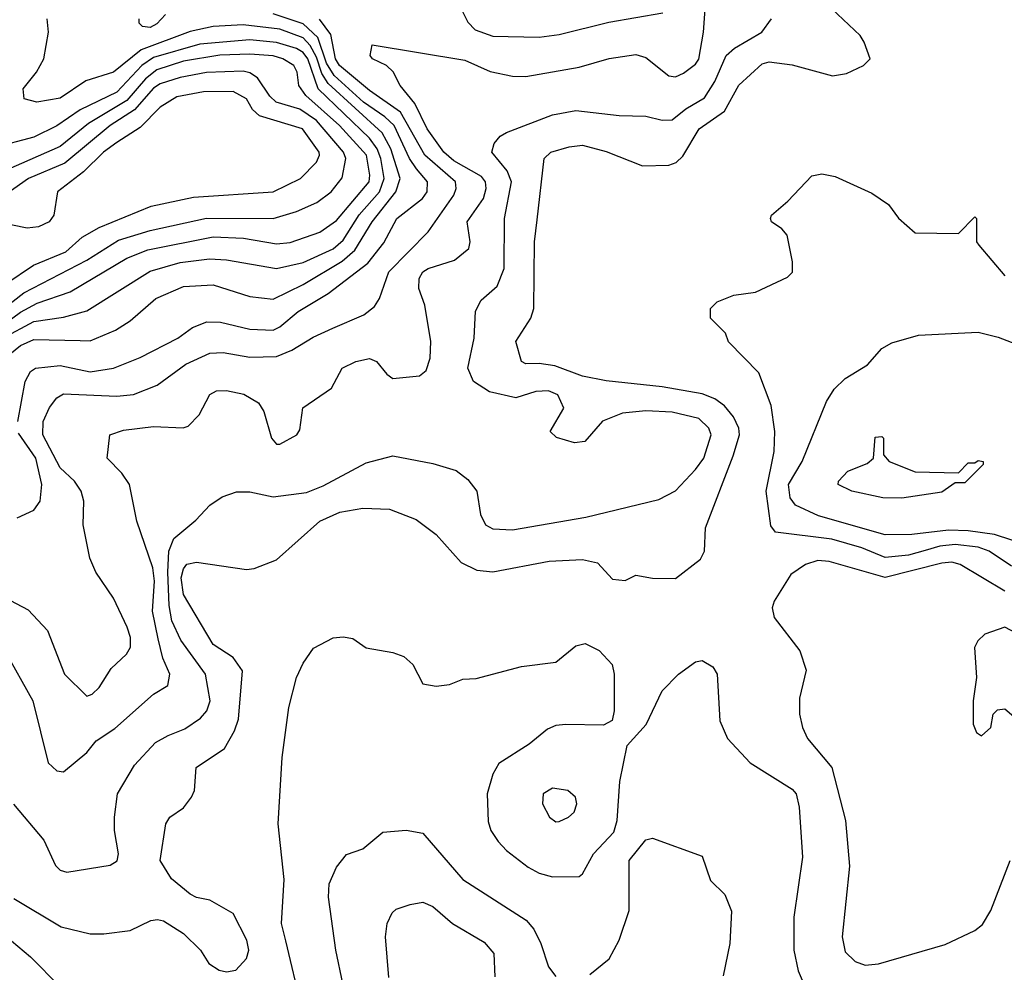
# Model space of a CAD drawing. Extents: x 501367 to 657802, y 482273 to 547541.
# Tile 7 of 256: x 511573 to 514533, y 491359 to 494223. Entities that reach past the tile are written whole.
import ezdxf

# ---------------------------------------------------------------- set-up
doc = ezdxf.new("R2010")
doc.units = 0

msp = doc.modelspace()

# ---------------------------------------------------------------- linework, layer by layer
at = {"layer": '0CON20XD'}
for points in [[(511526.9, 492326.9), (511612.3, 492175), (511658.7, 491988.7), (511685, 491964.3), (511705, 491961.4), (511775, 492020), (511803.1, 492055), (511858.5, 492091.5), (511975, 492194.5), (512018.5, 492221.5), (512024.5, 492255), (512003.3, 492303.3), (511989, 492361), (511972.6, 492445), (511978.5, 492535), (511973.7, 492575), (511925.5, 492715), (511903.1, 492825), (511879.7, 492859.8), (511835.7, 492905), (511844, 492975), (511885, 492988.7), (511975, 492999.3), (512064.4, 492995.6), (512079.4, 493000.6), (512112.5, 493035), (512145, 493096), (512165, 493106.9), (512195, 493108.2), (512247, 493097), (512291.1, 493071.1), (512307.1, 493045), (512330, 492965), (512345, 492947.1), (512355, 492947.1), (512406.2, 492975), (512415, 492990), (512424.2, 493055.8), (512510, 493115), (512542.5, 493175), (512584, 493195), (512625, 493203.9), (512645.3, 493195.3), (512676.7, 493156.7), (512695, 493144.5), (512775, 493151.8), (512795, 493168.1), (512807.1, 493205), (512809.1, 493255), (512790.8, 493365), (512772.9, 493415), (512773.6, 493445), (512785, 493464.6), (512800.9, 493475), (512879.9, 493500.1), (512923.5, 493535), (512927.3, 493555), (512918.5, 493615), (512967.1, 493685), (512975.2, 493715), (512973.5, 493735), (512961.5, 493751.5), (512878.6, 493798.6), (512848.4, 493825), (512798.5, 493895), (512761.1, 493971.1), (512717.1, 494025), (512696.2, 494066.2), (512675.4, 494085.4), (512633.8, 494105), (512626.7, 494115), (512633, 494147), (512911.3, 494101.3), (512987.3, 494067.3), (513055, 494053.1), (513095, 494052.3), (513255, 494079.6), (513345, 494105.9), (513425, 494118.2), (513455, 494108.8), (513525, 494053.9), (513545, 494051.3), (513568.3, 494061.7), (513605, 494089.1), (513615, 494104.3), (513629.1, 494185), (513635, 494268.8)], [(511555, 491581.1), (511698, 491495), (511785, 491474.4), (511825.6, 491474.4), (511905, 491484), (511967.5, 491515), (511987.7, 491517.7), (512005, 491513.3), (512065.6, 491475.6), (512116.2, 491425), (512141.2, 491385), (512172.5, 491365), (512195, 491360), (512222.5, 491365), (512255, 491400), (512261.8, 491425), (512255.4, 491455), (512215, 491536), (512145, 491576), (512105, 491583.3), (512085, 491593.3), (512029.4, 491639.4), (511995.7, 491695), (512012.5, 491805), (512024, 491825), (512065, 491852.9), (512089.4, 491885), (512098.6, 491905), (512103.3, 491975), (512188.8, 492031.2), (512218.7, 492085), (512230.3, 492119.7), (512243.2, 492265), (512214.7, 492304.8), (512154.5, 492344.5), (512065, 492494.4), (512058.8, 492545), (512065, 492571.4), (512075, 492585.6), (512105, 492591.4), (512255, 492569.4), (512277.4, 492572.6), (512345, 492598.6), (512475.5, 492715), (512535, 492741.7), (512605, 492754.7), (512685, 492750.8), (512765, 492720), (512825, 492675.5), (512900.7, 492590.7), (512947.4, 492567.4), (512995, 492562.7), (513165, 492595.3), (513265, 492599.6), (513309.7, 492589.7), (513355, 492540.8), (513392.9, 492537.1), (513425, 492552.5), (513475, 492544), (513545, 492543.1), (513619.6, 492600.4), (513631.9, 492625), (513634.4, 492695), (513718.5, 492911.5), (513737, 492975), (513734.8, 492994.8), (513718.9, 493028.9), (513691.5, 493061.5), (513662.8, 493082.8), (513625, 493098.1), (513505, 493119), (513336.6, 493136.6), (513265, 493151.2), (513181.8, 493181.8), (513135, 493189.6), (513095, 493188.1), (513081.2, 493195), (513064.6, 493255), (513109.3, 493325), (513119.2, 493355), (513120.5, 493555), (513128.8, 493621.2), (513149.5, 493805), (513170, 493825), (513225, 493841), (513265, 493845.2), (513336.6, 493826.6), (513445, 493783.5), (513525, 493785.5), (513546.3, 493793.7), (513567.1, 493812.9), (513616.1, 493895), (513692.1, 493947.9), (513735, 494026.2), (513805, 494090), (513826.4, 494096.4), (513895, 494087.3), (514016.2, 494053.8), (514058.9, 494061.1), (514110, 494085), (514130, 494105), (514112, 494155), (514100, 494175), (514014.4, 494255)], [(512900.5, 494255), (512920.6, 494215), (512942.3, 494192.3), (512995, 494172.9), (513135, 494170), (513195, 494178), (513344.5, 494215.5), (513506.8, 494243.3)], [(511505, 493187), (511575, 493243.6), (511615, 493261.8), (511755, 493258.4), (511785, 493257.7), (511860.7, 493289.3), (511905, 493317.5), (511982.1, 493385), (512065, 493420.2), (512155, 493425.7), (512265, 493390.2), (512335, 493382.4), (512425, 493426.9), (512542.9, 493497.1), (512580.3, 493529.7), (512633.1, 493615), (512703.9, 493705), (512717.2, 493745), (512688.4, 493835), (512662.3, 493882.3), (512500.7, 494030.7), (512481.5, 494061.5), (512465, 494110.3), (512446.6, 494145), (512425, 494167.9), (512355, 494193.9), (512245, 494207.2), (512155, 494201.9), (512085, 494187.5), (511937.9, 494132.1), (511855, 494065.2), (511771.3, 494038.7), (511695, 493987.2), (511624.6, 493974.6), (511586.2, 493985), (511583.1, 494015), (511623.3, 494065), (511645.6, 494105), (511659.2, 494185), (511655.7, 494225)], [(511526.6, 492486.6), (511598.8, 492448.8), (511656.1, 492386.1), (511707.8, 492255), (511775, 492189.4), (511790.8, 492195), (511812.2, 492215), (511848, 492272), (511893.8, 492315), (511905.9, 492335.9), (511905.7, 492365), (511896.4, 492396.4), (511855, 492483.8), (511801.7, 492561.7), (511783.7, 492603.7), (511764, 492704), (511765.4, 492775), (511758, 492805), (511738, 492835), (511695, 492875.9), (511642.4, 492975), (511643.2, 493015), (511662.8, 493057.2), (511685, 493085.8), (511705, 493098.1), (511865, 493090.5), (511915, 493096.2), (511986.2, 493123.8), (512072.4, 493187.6), (512145, 493220.3), (512185, 493222), (512265, 493208.4), (512345, 493210.6), (512391, 493229), (512455, 493268.2), (512514.4, 493295), (512608.1, 493335), (512639.8, 493360.2), (512654.7, 493385), (512683, 493465), (512800.6, 493585), (512878, 493695), (512884.8, 493715), (512883.4, 493735), (512790.6, 493815), (512717.6, 493945), (512625, 494010), (512534, 494085), (512522.3, 494105), (512508.5, 494178.5), (512474.8, 494224.8)], [(511553.9, 491863.9), (511646, 491756), (511680.2, 491680.2), (511695, 491666.2), (511715, 491659.6), (511845, 491681.2), (511866.2, 491693.8), (511870.4, 491715), (511857.5, 491785), (511857.5, 491825), (511867.1, 491895), (511918.3, 491981.7), (511980.8, 492049.2), (512019, 492071), (512069.3, 492090.7), (512116.9, 492123.1), (512135.3, 492145), (512146.1, 492175), (512131.1, 492255), (512057, 492357), (512030, 492415), (512022, 492462), (512018, 492562), (512021.3, 492625), (512036.7, 492663.3), (512102.2, 492717.8), (512145, 492763.5), (512181.6, 492788.4), (512225, 492803.8), (512265, 492802.9), (512335, 492788.7), (512435, 492801.8), (512485, 492820.9), (512615, 492890.9), (512695, 492911.1), (512815, 492888.1), (512885, 492867.5), (512920.5, 492840.5), (512947.5, 492805), (512958.8, 492735), (512973.8, 492703.8), (512995, 492692.5), (513055, 492689.4), (513275, 492727.1), (513495, 492780.4), (513545, 492806.1), (513605, 492870), (513629.5, 492905), (513651.7, 492975), (513644.8, 492995), (513615, 493023.4), (513535, 493043.1), (513455, 493047.1), (513385, 493040.2), (513325, 493016.2), (513271.9, 492955), (513240.5, 492950.5), (513187, 492967), (513168, 492985), (513208.9, 493055), (513191.3, 493095), (513162.6, 493107.4), (513125, 493105.2), (513065, 493086.1), (512985, 493103.9), (512937.7, 493135), (512920, 493175), (512939.2, 493265), (512943.2, 493346.8), (512960.8, 493379.2), (513008.8, 493421.2), (513029.2, 493475), (513030.6, 493625), (513051.5, 493735), (513038.1, 493768.1), (512992.1, 493825), (512999.4, 493850.6), (513017.1, 493872.9), (513036.1, 493883.9), (513175, 493937.2), (513245, 493949.4), (513375, 493934.7), (513455, 493932.3), (513505, 493920.7), (513535, 493922.2), (513575.3, 493955), (513632, 493988), (513663, 494037), (513697.4, 494115), (513722.5, 494137.5), (513803.8, 494185), (513833.1, 494225)], [(511567, 493015), (511589.6, 493135), (511605.4, 493164.6), (511620, 493175), (511695, 493183.5), (511785, 493164.5), (511854.8, 493175.2), (511935, 493206.9), (512048.1, 493265), (512092.3, 493297.7), (512136, 493314), (512177, 493313), (512265, 493291.9), (512335, 493289.8), (512355, 493298.9), (512410.3, 493345), (512500.3, 493399.7), (512619.6, 493490.4), (512667.7, 493552.3), (512707.2, 493625), (512784.2, 493685), (512798.2, 493705), (512799.3, 493735), (512766, 493774), (512745, 493805.2), (512698.7, 493905), (512671.1, 493931.1), (512606.2, 493975), (512518.9, 494055), (512495, 494092.3), (512469.1, 494169.1), (512425, 494210.4), (512335, 494240.2)], [(512011.2, 494238.8), (511985, 494210), (511965, 494199.4), (511941.9, 494201.9), (511932.1, 494212.1), (511932.5, 494225)], [(511522.1, 493265), (511615, 493315.1), (511705, 493328.2), (511775, 493347.8), (511965, 493466.9), (512055, 493492.7), (512143.7, 493503.7), (512195, 493501.2), (512345, 493474.4), (512425, 493493.2), (512515, 493534), (512545, 493560.2), (512594, 493636), (512654.8, 493705.2), (512668.6, 493745), (512658.9, 493805), (512647.6, 493835), (512625, 493867.1), (512470.8, 494015), (512439.1, 494105), (512425, 494124.5), (512405, 494136.4), (512345, 494154.7), (512265, 494162.6), (512115, 494149.2), (511975, 494109.1), (511940.5, 494085), (511865, 494004.9), (511755, 493951.9), (511685, 493903.4), (511615, 493870), (511492.8, 493837.3)], [(511478.1, 493271.9), (511575, 493343), (511625, 493370.1), (511724.9, 493405.1), (511895.4, 493505.4), (511958.7, 493531.3), (512155, 493569.6), (512246.2, 493566.2), (512345, 493548.5), (512386.6, 493553.4), (512475, 493584), (512525, 493619.1), (512623.4, 493735), (512625.8, 493755), (512615.6, 493815), (512534.1, 493905), (512433.5, 493995), (512411.9, 494025), (512406.8, 494065), (512396.9, 494085), (512364.4, 494105.6), (512335, 494114.4), (512265, 494119.2), (512175, 494116.1), (512065, 494097.7), (511985, 494071.9), (511951.4, 494045), (511895, 493979.7), (511779.5, 493910.5), (511695, 493841.6), (511537.6, 493772.4)], [(511474.6, 493315.4), (511585, 493401.4), (511775, 493500.3), (511870, 493560), (511965, 493589.5), (512135, 493625.8), (512335, 493625.2), (512405, 493646.1), (512466.5, 493673.5), (512509.4, 493705), (512542.2, 493747.8), (512553.3, 493805), (512546.6, 493825), (512465, 493919.9), (512415, 493953.7), (512343.8, 493975), (512325, 493992.5), (512288.2, 494048.2), (512265, 494063.1), (512245, 494067.8), (512135, 494063.6), (512055, 494049.2), (511995, 494029.6), (511975, 494017.1), (511917.9, 493952.1), (511844.9, 493905.1), (511708.6, 493791.4), (511599.4, 493745), (511537.9, 493702.1)], [(511531.7, 493428.3), (511614.4, 493485), (511711.2, 493525), (511761, 493569), (511811.5, 493598.5), (511968.2, 493661.8), (512095, 493689), (512335, 493705.7), (512417.1, 493745), (512465.1, 493794.9), (512474.8, 493815), (512473.2, 493825), (512422.9, 493895), (512293.9, 493933.9), (512273, 493953), (512255, 493985.3), (512215, 494007.1), (512125.7, 494005.7), (512045, 493990.6), (511995, 493960), (511935, 493898.4), (511865, 493854), (511825.2, 493825), (511765.1, 493764.9), (511686.8, 493705), (511675.4, 493635), (511661.1, 493615), (511629.6, 493600.4), (511595, 493595.7), (511501.2, 493615)], [(514555, 492579.8), (514487.8, 492625), (514455, 492636.5), (514385, 492644.5), (514339.7, 492640.3), (514295, 492626.5), (514245, 492613.3), (514175, 492605.5), (514104.6, 492635), (514015, 492660.8), (513845, 492682), (513830.9, 492700.9), (513817, 492805), (513841.4, 492925), (513842.9, 492985), (513832.6, 493062.6), (513795, 493161.2), (513704.1, 493254.1), (513695, 493280), (513650, 493325), (513650, 493355), (513670, 493375), (513720, 493395), (513785, 493404), (513881.2, 493448.8), (513896.1, 493463.9), (513896.2, 493495), (513880, 493575), (513864.3, 493594.3), (513833.3, 493615), (513830, 493625), (513833.3, 493635), (513882.7, 493677.3), (513955, 493753.3), (513985, 493759.2), (514025, 493751.4), (514135, 493700.8), (514185, 493667.5), (514215, 493626), (514265, 493582), (514395, 493580), (514445, 493630), (514450, 493625), (514450, 493555), (514456.7, 493545), (514535, 493452.9)], [(514605, 492642), (514503.3, 492675), (514425, 492686.3), (514365, 492688.2), (514255, 492675.2), (514175, 492674.1), (513975, 492731), (513905, 492763.3), (513889.6, 492785), (513884.8, 492825), (513925.6, 492894.4), (513998.9, 493075), (514021.7, 493111.7), (514055, 493143.6), (514122, 493185), (514165.4, 493234.6), (514195, 493251.4), (514275, 493274.3), (514455, 493283.8), (514515, 493268.2), (514640, 493220)], [(511565, 492725.5), (511615, 492748.5), (511634.3, 492775.7), (511640, 492825), (511621.2, 492905), (511569.4, 492979.4)], [(514225, 492784.4), (514167.5, 492785), (514075, 492805.6), (514033.3, 492825), (514034.2, 492835.8), (514062.5, 492865), (514121.2, 492888.8), (514140, 492905), (514145, 492967.5), (514165, 492970), (514170, 492965), (514170, 492915), (514187.5, 492895), (514265, 492863.8), (514395, 492860), (514425, 492890), (514445, 492890), (514455, 492897.5), (514470, 492895), (514470, 492885), (514415, 492830), (514385, 492830), (514345, 492802), (514225, 492784.4)], [(514535, 492504.8), (514400.4, 492585), (514375, 492591.6), (514345, 492588.6), (514175, 492546.2), (514006.2, 492593.8), (513973, 492597), (513935.3, 492584.7), (513891.8, 492555), (513841.1, 492475), (513835.7, 492455), (513840.8, 492425), (513918.8, 492325), (513937.6, 492267.6), (513917.1, 492182.9), (513917.7, 492135), (513926.2, 492095), (513941.5, 492061.5), (514014.3, 491974.3), (514055.3, 491815), (514067.6, 491677.6), (514045.4, 491465.4), (514055, 491420.8), (514085, 491391.5), (514115, 491380.5)], [(514465, 492070), (514492.5, 492095), (514500, 492135), (514512.3, 492147.7), (514535, 492150.8), (514575.5, 492115.5), (514622.2, 492112.2), (514665, 492127.4), (514681.6, 492145), (514696.1, 492175), (514695.2, 492255), (514665, 492314.6), (514631.2, 492345), (514535, 492396), (514474.6, 492375.4), (514454, 492355), (514444, 492335), (514449.5, 492245), (514440, 492175), (514440, 492105), (514449.3, 492079.3), (514465, 492070)], [(512420.4, 491255), (512372.9, 491452.9), (512360.4, 491505), (512367.6, 491637.6), (512350, 491805), (512361.8, 492005), (512382.5, 492155), (512405.6, 492245), (512425, 492288), (512456.4, 492333.6), (512515, 492364.2), (512545, 492367.1), (512575, 492362), (512615, 492334.4), (512695, 492320.5), (512727.8, 492307.8), (512754.5, 492284.5), (512785, 492226.2), (512825, 492219.2), (512865, 492224.3), (512905, 492240), (512945, 492242), (513081.7, 492278.3), (513185, 492290.8), (513245, 492340.8), (513273, 492347), (513315, 492326.7), (513353.9, 492283.9), (513360, 492255), (513360, 492145), (513353.8, 492116.2), (513328.3, 492101.7), (513215, 492103.8), (513185, 492101.2), (513160.3, 492089.7), (513105, 492044.5), (513013.1, 491986.9), (512995.4, 491954.6), (512978.5, 491895), (512981.7, 491811.7), (512989.5, 491785), (513011.7, 491751.7), (513036.7, 491725), (513101.9, 491675), (513135, 491656.8), (513175, 491646.2), (513255, 491647.1), (513265.3, 491655), (513298, 491715), (513359.5, 491780.5), (513369.1, 491815), (513377.6, 491932.4), (513399.2, 492040.8), (513456.6, 492103.4), (513504.5, 492205.5), (513554, 492255), (513605, 492292.2), (513625, 492296.5), (513656.7, 492276.7), (513669.5, 492255), (513677.5, 492115), (513701.3, 492061.3), (513768.9, 491988.9), (513895, 491909.1), (513907.3, 491895), (513916.2, 491855), (513926.7, 491705), (513900, 491525), (513900.8, 491425), (513913.4, 491363.4), (513925.5, 491335.5)], [(513185, 491810.8), (513195, 491812.5), (513222.5, 491825), (513239.5, 491840.5), (513248, 491865), (513243.8, 491885), (513221.2, 491905), (513175, 491912.5), (513147.1, 491895), (513144.4, 491865), (513166, 491825), (513185, 491810.8)], [(512565.3, 491225), (512523.1, 491425), (512500.9, 491585), (512503.6, 491625), (512525.4, 491674.6), (512555, 491713.3), (512605, 491730), (512665, 491780), (512735, 491786.2), (512785, 491777.5), (512905, 491637.5), (513095.3, 491515.2), (513118.8, 491488.8), (513139.6, 491445), (513162.5, 491375), (513185, 491345.7)], [(513287.4, 491352.6), (513345, 491399.2), (513375.6, 491455), (513405.6, 491545), (513405.5, 491695), (513455, 491756.9), (513475, 491761.9), (513625, 491707.5), (513650, 491635), (513693, 491593), (513712.9, 491542.9), (513707.8, 491445), (513688.3, 491348.3)], [(514115, 491380.5), (514155, 491384.5), (514355, 491442.3), (514445, 491484.6), (514467.6, 491502.4), (514492.9, 491545), (514551.1, 491695)], [(512683.1, 491343.1), (512673.2, 491465), (512677.9, 491505), (512692.7, 491537.3), (512705, 491548.2), (512746.9, 491563.1), (512785, 491569.6), (512815, 491557.1), (512874.5, 491505), (512969.1, 491449.1), (512998.5, 491415), (513001.8, 491345)], [(511529.4, 491469.4), (511605.5, 491405), (511695, 491315.5)]]:
    msp.add_lwpolyline(points, dxfattribs=at)

doc.saveas('drawing.dxf')
